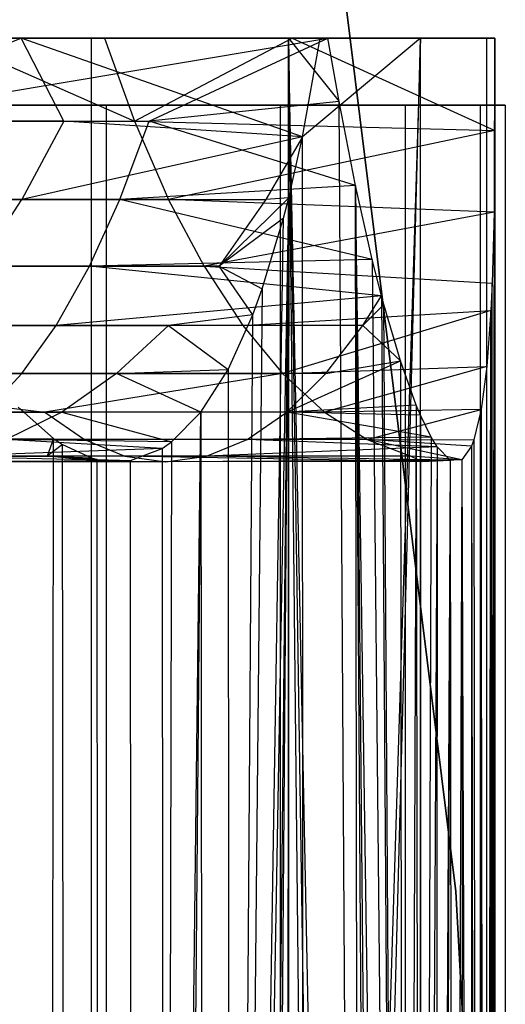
# Model space of a CAD drawing. Extents: x 0.1 to 12.1, y -6 to 6.
# Tile 179 of 181: x 11.836 to 12.065, y 0.476 to 0.94. Entities that reach past the tile are written whole.
import ezdxf

# ---------------------------------------------------------------- set-up
doc = ezdxf.new("R2010")
doc.units = 0
doc.header["$LTSCALE"] = 2.54
doc.layers.get('0').update_dxf_attribs({"linetype": 'CONTINUOUS'})

# ---------------------------------------------------------------- blocks, each defined once
blk = doc.blocks.new('DROPS_COLOR_C_STL')
at = {"color": 0}
for p, q in [((11.98937, 0.94906, 12.10455), (12.04156, 0.52879, 12.10455)), ((12.04156, 0.52879, 11.30455), (11.98937, 0.94906, 11.30455)), ((11.98937, 0.94906, 12.10455), (12.04156, 0.52879, 12.10455)), ((12.04156, 0.52879, 11.30455), (11.98937, 0.94906, 11.30455)), ((11.83617, 0.93168, 19.58951), (11.6926, 0.93168, 19.65723)), ((11.83617, 0.93168, 19.58951), (11.6926, 0.93168, 19.65723)), ((11.73787, 0.89239, 19.59415), (11.83617, 0.93168, 19.58951)), ((11.73787, 0.89239, 19.59415), (11.83617, 0.93168, 19.58951)), ((11.86939, 0.93168, 22.00873), (11.74597, 0.93168, 22.424)), ((11.86939, 0.93168, 22.00873), (11.74597, 0.93168, 22.424)), ((11.7472, 0.89239, 21.51422), (11.98115, 0.93168, 21.47801)), ((11.7472, 0.89239, 21.51422), (11.98115, 0.93168, 21.47801)), ((11.98115, 0.93168, 21.47801), (11.79921, 0.93168, 21.53845)), ((11.98115, 0.93168, 21.47801), (11.79921, 0.93168, 21.53845)), ((11.80056, 0.93168, 20.59188), (11.87551, 0.93168, 20.56273)), ((11.80056, 0.93168, 20.59188), (11.87551, 0.93168, 20.56273)), ((11.80056, 0.93168, 20.59188), (11.88976, 0.89239, 20.59852)), ((11.80056, 0.93168, 20.59188), (11.88976, 0.89239, 20.59852)), ((11.9774, 0.93168, 19.51577), (11.83617, 0.93168, 19.58951)), ((11.9774, 0.93168, 19.51577), (11.83617, 0.93168, 19.58951)), ((11.96906, 0.88508, 19.46724), (11.83617, 0.93168, 19.58951)), ((11.85639, 0.89239, 19.53621), (11.83617, 0.93168, 19.58951)), ((11.96906, 0.88508, 19.46724), (11.83617, 0.93168, 19.58951)), ((11.85639, 0.89239, 19.53621), (11.83617, 0.93168, 19.58951)), ((11.86939, -0.86832, 22.00873), (11.86939, 0.93168, 22.00873)), ((11.96252, 0.93168, 21.58563), (11.86939, 0.93168, 22.00873)), ((11.86939, -0.86832, 22.00873), (11.86939, 0.93168, 22.00873)), ((11.96252, 0.93168, 21.58563), (11.86939, 0.93168, 22.00873)), ((11.87551, 0.93168, 20.56273), (11.96426, 0.93168, 20.52635)), ((11.87551, 0.93168, 20.56273), (11.96426, 0.93168, 20.52635)), ((11.87551, 0.93168, 20.56273), (11.88976, 0.89239, 20.59852)), ((11.87551, 0.93168, 20.56273), (11.88976, 0.89239, 20.59852)), ((11.88976, 0.89239, 20.59852), (11.96426, 0.93168, 20.52635)), ((11.88976, 0.89239, 20.59852), (11.96426, 0.93168, 20.52635)), ((11.89676, 0.89239, 21.46626), (11.98115, 0.93168, 21.47801)), ((11.89676, 0.89239, 21.46626), (11.98115, 0.93168, 21.47801)), ((11.96252, 0.93168, 21.58563), (11.98892, -0.82461, 21.42932)), ((11.99691, -0.78587, 21.37636), (11.96252, 0.93168, 21.58563)), ((11.98115, 0.93168, 21.47801), (11.96252, 0.93168, 21.58563)), ((11.96252, 0.93168, 21.58563), (11.98635, 0.90169, 21.44569)), ((11.96252, 0.93168, 21.58563), (11.98635, 0.90169, 21.44569)), ((11.99691, -0.78587, 21.37636), (11.96252, 0.93168, 21.58563)), ((11.96252, -0.86832, 21.58563), (11.96252, 0.93168, 21.58563)), ((11.96252, -0.86832, 21.58563), (11.96252, 0.93168, 21.58563)), ((11.98115, -0.86832, 21.47801), (11.96252, 0.93168, 21.58563)), ((11.98115, -0.86832, 21.47801), (11.96252, 0.93168, 21.58563)), ((11.96252, 0.93168, 21.58563), (11.98892, -0.82461, 21.42932)), ((11.98115, 0.93168, 21.47801), (11.96252, 0.93168, 21.58563)), ((11.96426, 0.93168, 20.52635), (12.06, 0.93168, 20.48479)), ((11.96426, 0.93168, 20.52635), (12.06, 0.93168, 20.48479)), ((11.96426, 0.93168, 20.52635), (12.06, 0.88813, 20.53202)), ((11.96426, 0.93168, 20.52635), (12.06, 0.88813, 20.53202)), ((12.02488, 0.93168, 19.85948), (11.96906, 0.88508, 19.46724)), ((11.96906, 0.88508, 19.46724), (11.9774, 0.93168, 19.51577)), ((12.02488, 0.93168, 19.85948), (11.96906, 0.88508, 19.46724)), ((11.96906, 0.88508, 19.46724), (11.9774, 0.93168, 19.51577)), ((12.02488, 0.93168, 19.85948), (11.96959, -0.82431, 19.47024)), ((12.02488, 0.93168, 19.85948), (11.96959, -0.82431, 19.47024)), ((12.02488, 0.93168, 19.85948), (11.9774, 0.93168, 19.51577)), ((12.02488, 0.93168, 19.85948), (11.9774, 0.93168, 19.51577)), ((11.9774, -0.86832, 19.51577), (12.02488, 0.93168, 19.85948)), ((11.9774, -0.86832, 19.51577), (12.02488, 0.93168, 19.85948)), ((11.98635, 0.90169, 21.44569), (11.98115, 0.93168, 21.47801)), ((11.98635, 0.90169, 21.44569), (11.98115, 0.93168, 21.47801)), ((12.05614, 0.93168, 20.29158), (12.02488, 0.93168, 19.85948)), ((12.02488, -0.86832, 19.85948), (12.02488, 0.93168, 19.85948)), ((12.05614, 0.93168, 20.29158), (12.02488, 0.93168, 19.85948)), ((12.02488, -0.86832, 19.85948), (12.02488, 0.93168, 19.85948)), ((12.06, 0.93168, 20.48479), (12.05614, 0.93168, 20.29158)), ((12.05614, -0.86832, 20.29158), (12.06, 0.93168, 20.48479)), ((12.05614, -0.86832, 20.29158), (12.06, 0.93168, 20.48479)), ((12.05614, -0.86832, 20.29158), (12.05614, 0.93168, 20.29158)), ((12.06, 0.93168, 20.48479), (12.05614, 0.93168, 20.29158)), ((12.05614, -0.86832, 20.29158), (12.05614, 0.93168, 20.29158)), ((12.06, 0.93168, 20.48479), (12.06, 0.88813, 20.53202)), ((12.06, 0.93168, 20.48479), (12.06, 0.88813, 20.53202)), ((11.01212, 0.9, 32.52113), (12.06491, 0.9, 32.52113)), ((11.01212, 0.9, 32.52113), (12.06491, 0.9, 32.52113)), ((11.87641, 0.9, 31.02899), (11.77124, 0.9, 30.66703)), ((11.87641, 0.9, 31.02899), (11.77124, 0.9, 30.66703)), ((11.95863, 0.9, 31.39684), (11.87641, 0.9, 31.02899)), ((11.87641, 0.9, 31.02899), (11.87641, -0.9, 31.02899)), ((11.95863, 0.9, 31.39684), (11.87641, 0.9, 31.02899)), ((11.87641, 0.9, 31.02899), (11.87641, -0.9, 31.02899)), ((11.98635, 0.90169, 21.44569), (11.89676, 0.89239, 21.46626)), ((11.98635, 0.90169, 21.44569), (11.89676, 0.89239, 21.46626)), ((12.01759, 0.9, 31.76913), (11.95863, 0.9, 31.39684)), ((11.95863, 0.9, 31.39684), (11.95863, -0.9, 31.39684)), ((12.01759, 0.9, 31.76913), (11.95863, 0.9, 31.39684)), ((11.95863, 0.9, 31.39684), (11.95863, -0.9, 31.39684)), ((11.99691, -0.78587, 21.37636), (11.98635, 0.90169, 21.44569)), ((11.99691, -0.78587, 21.37636), (11.98635, 0.90169, 21.44569)), ((11.99412, 0.86211, 21.39521), (11.98635, 0.90169, 21.44569)), ((11.99412, 0.86211, 21.39521), (11.98635, 0.90169, 21.44569)), ((12.05307, 0.9, 32.14438), (12.01759, 0.9, 31.76913)), ((12.01759, 0.9, 31.76913), (12.01759, -0.9, 31.76913)), ((12.05307, 0.9, 32.14438), (12.01759, 0.9, 31.76913)), ((12.01759, 0.9, 31.76913), (12.01759, -0.9, 31.76913)), ((12.06491, 0.9, 32.52113), (12.05307, 0.9, 32.14438)), ((12.05307, 0.9, 32.14438), (12.05307, -0.9, 32.14438)), ((12.06491, 0.9, 32.52113), (12.05307, 0.9, 32.14438)), ((12.05307, 0.9, 32.14438), (12.05307, -0.9, 32.14438)), ((12.06491, 0.9, 32.52113), (12.06491, -0.9, 32.52113)), ((12.06491, 0.9, 32.52113), (12.06491, -0.9, 32.52113)), ((11.63669, 0.89239, 20.69137), (11.88976, 0.89239, 20.59852)), ((11.63669, 0.89239, 20.69137), (11.88976, 0.89239, 20.59852)), ((11.85639, 0.89239, 19.53621), (11.73787, 0.89239, 19.59415)), ((11.85639, 0.89239, 19.53621), (11.73787, 0.89239, 19.59415)), ((11.7472, 0.89239, 21.51422), (11.89676, 0.89239, 21.46626)), ((11.7472, 0.89239, 21.51422), (11.89676, 0.89239, 21.46626)), ((11.85639, 0.89239, 19.53621), (11.83658, 0.85555, 19.49738)), ((11.85639, 0.89239, 19.53621), (11.83658, 0.85555, 19.49738)), ((11.96906, 0.88508, 19.46724), (11.85639, 0.89239, 19.53621)), ((11.96906, 0.88508, 19.46724), (11.85639, 0.89239, 19.53621)), ((11.88289, 0.85555, 21.42493), (11.89676, 0.89239, 21.46626)), ((11.88289, 0.85555, 21.42493), (11.89676, 0.89239, 21.46626)), ((11.88976, 0.89239, 20.59852), (12.06, 0.88813, 20.53202)), ((11.88976, 0.89239, 20.59852), (12.06, 0.88813, 20.53202)), ((11.88976, 0.89239, 20.59852), (11.90588, 0.85555, 20.63902)), ((11.88976, 0.89239, 20.59852), (11.90588, 0.85555, 20.63902)), ((11.99412, 0.86211, 21.39521), (11.89676, 0.89239, 21.46626)), ((11.99412, 0.86211, 21.39521), (11.89676, 0.89239, 21.46626)), ((12.06, 0.88813, 20.53202), (11.90588, 0.85555, 20.63902)), ((12.06, 0.88813, 20.53202), (11.90588, 0.85555, 20.63902)), ((12.06, 0.88813, 20.53202), (12.05614, -0.86832, 20.29158)), ((12.06, 0.88813, 20.53202), (12.05614, -0.86832, 20.29158)), ((12.06, 0.88813, 20.53202), (12.05958, 0.84956, 20.58343)), ((12.06, 0.88813, 20.53202), (12.05958, 0.84956, 20.58343)), ((12.06, 0.88813, 20.53202), (12.05995, -0.81678, 20.54182)), ((12.06, 0.88813, 20.53202), (12.05995, -0.81678, 20.54182)), ((12.06, 0.88813, 20.53202), (12.06003, -0.85855, 20.49456)), ((12.06, 0.88813, 20.53202), (12.06003, -0.85855, 20.49456)), ((11.96906, 0.88508, 19.46724), (11.83658, 0.85555, 19.49738)), ((11.96906, 0.88508, 19.46724), (11.83658, 0.85555, 19.49738)), ((11.96906, 0.88508, 19.46724), (11.95177, 0.85555, 19.43615)), ((11.96906, 0.88508, 19.46724), (11.95177, 0.85555, 19.43615)), ((11.96258, 0.85621, 19.43112), (11.96906, 0.88508, 19.46724)), ((11.96258, 0.85621, 19.43112), (11.96906, 0.88508, 19.46724)), ((11.96959, -0.82431, 19.47024), (11.96906, 0.88508, 19.46724)), ((11.96959, -0.82431, 19.47024), (11.96906, 0.88508, 19.46724)), ((11.99412, 0.86211, 21.39521), (11.88289, 0.85555, 21.42493)), ((11.99412, 0.86211, 21.39521), (11.88289, 0.85555, 21.42493)), ((12.01702, -0.71091, 21.22547), (11.99412, 0.86211, 21.39521)), ((11.99412, 0.86211, 21.39521), (12.00907, -0.73687, 21.28868)), ((12.00203, 0.82722, 21.3406), (11.99412, 0.86211, 21.39521)), ((12.01702, -0.71091, 21.22547), (11.99412, 0.86211, 21.39521)), ((11.99691, -0.78587, 21.37636), (11.99412, 0.86211, 21.39521)), ((11.99691, -0.78587, 21.37636), (11.99412, 0.86211, 21.39521)), ((12.00496, -0.75215, 21.31937), (11.99412, 0.86211, 21.39521)), ((12.00496, -0.75215, 21.31937), (11.99412, 0.86211, 21.39521)), ((11.99412, 0.86211, 21.39521), (12.00907, -0.73687, 21.28868)), ((12.00203, 0.82722, 21.3406), (11.99412, 0.86211, 21.39521)), ((11.90588, 0.85555, 20.63902), (11.65056, 0.85555, 20.7327)), ((11.90588, 0.85555, 20.63902), (11.65056, 0.85555, 20.7327)), ((11.71938, 0.85555, 19.55468), (11.83658, 0.85555, 19.49738)), ((11.71938, 0.85555, 19.55468), (11.83658, 0.85555, 19.49738)), ((11.73447, 0.85555, 21.47253), (11.88289, 0.85555, 21.42493)), ((11.73447, 0.85555, 21.47253), (11.88289, 0.85555, 21.42493)), ((11.81596, 0.82396, 19.45695), (11.83658, 0.85555, 19.49738)), ((11.81596, 0.82396, 19.45695), (11.83658, 0.85555, 19.49738)), ((11.83658, 0.85555, 19.49738), (11.95177, 0.85555, 19.43615)), ((11.83658, 0.85555, 19.49738), (11.95177, 0.85555, 19.43615)), ((11.86845, 0.82396, 21.38191), (11.88289, 0.85555, 21.42493)), ((11.86845, 0.82396, 21.38191), (11.88289, 0.85555, 21.42493)), ((12.00203, 0.82722, 21.3406), (11.88289, 0.85555, 21.42493)), ((12.00203, 0.82722, 21.3406), (11.88289, 0.85555, 21.42493)), ((11.92267, 0.82396, 20.68118), (11.90588, 0.85555, 20.63902)), ((11.92267, 0.82396, 20.68118), (11.90588, 0.85555, 20.63902)), ((12.05958, 0.84956, 20.58343), (11.90588, 0.85555, 20.63902)), ((12.05958, 0.84956, 20.58343), (11.90588, 0.85555, 20.63902)), ((11.96258, 0.85621, 19.43112), (11.92979, 0.82396, 19.39644)), ((11.96258, 0.85621, 19.43112), (11.92979, 0.82396, 19.39644)), ((11.95177, 0.85555, 19.43615), (11.92979, 0.82396, 19.39644)), ((11.95177, 0.85555, 19.43615), (11.92979, 0.82396, 19.39644)), ((11.93487, -0.71357, 19.28898), (11.96258, 0.85621, 19.43112)), ((11.93487, -0.71357, 19.28898), (11.96258, 0.85621, 19.43112)), ((11.94662, -0.74023, 19.34702), (11.96258, 0.85621, 19.43112)), ((11.94662, -0.74023, 19.34702), (11.96258, 0.85621, 19.43112)), ((11.95064, -0.75145, 19.3676), (11.96258, 0.85621, 19.43112)), ((11.95064, -0.75145, 19.3676), (11.96258, 0.85621, 19.43112)), ((11.96258, 0.85621, 19.43112), (11.95177, 0.85555, 19.43615)), ((11.96258, 0.85621, 19.43112), (11.95177, 0.85555, 19.43615)), ((11.96017, 0.84673, 19.41798), (11.96258, 0.85621, 19.43112)), ((11.96017, 0.84673, 19.41798), (11.96258, 0.85621, 19.43112)), ((11.96258, 0.85621, 19.43112), (11.96068, -0.78534, 19.42077)), ((11.96258, 0.85621, 19.43112), (11.96068, -0.78534, 19.42077)), ((11.96257, -0.79281, 19.43107), (11.96258, 0.85621, 19.43112)), ((11.96257, -0.79281, 19.43107), (11.96258, 0.85621, 19.43112)), ((12.05958, 0.84956, 20.58343), (11.92267, 0.82396, 20.68118)), ((12.05958, 0.84956, 20.58343), (11.92267, 0.82396, 20.68118)), ((11.96017, 0.84673, 19.41798), (11.92979, 0.82396, 19.39644)), ((11.96017, 0.84673, 19.41798), (11.92979, 0.82396, 19.39644)), ((11.93487, -0.71357, 19.28898), (11.96017, 0.84673, 19.41798)), ((11.93487, -0.71357, 19.28898), (11.96017, 0.84673, 19.41798)), ((11.9501, 0.81324, 19.36481), (11.96017, 0.84673, 19.41798)), ((11.9501, 0.81324, 19.36481), (11.96017, 0.84673, 19.41798)), ((12.05958, 0.84956, 20.58343), (12.05863, 0.816, 20.63885)), ((12.05958, 0.84956, 20.58343), (12.05863, 0.816, 20.63885)), ((12.05958, 0.84956, 20.58343), (12.05944, -0.77964, 20.59335)), ((12.05958, 0.84956, 20.58343), (12.05944, -0.77964, 20.59335)), ((12.05958, 0.84956, 20.58343), (12.05995, -0.81678, 20.54182)), ((12.05958, 0.84956, 20.58343), (12.05995, -0.81678, 20.54182)), ((11.665, 0.82396, 20.77572), (11.92267, 0.82396, 20.68118)), ((11.665, 0.82396, 20.77572), (11.92267, 0.82396, 20.68118)), ((11.72122, 0.82396, 21.42912), (11.86845, 0.82396, 21.38191)), ((11.72122, 0.82396, 21.42912), (11.86845, 0.82396, 21.38191)), ((11.92979, 0.82396, 19.39644), (11.81596, 0.82396, 19.45695)), ((11.92979, 0.82396, 19.39644), (11.81596, 0.82396, 19.45695)), ((11.85272, 0.796, 21.33503), (11.86845, 0.82396, 21.38191)), ((11.85272, 0.796, 21.33503), (11.86845, 0.82396, 21.38191)), ((12.00203, 0.82722, 21.3406), (11.86845, 0.82396, 21.38191)), ((12.00203, 0.82722, 21.3406), (11.86845, 0.82396, 21.38191)), ((12.00642, 0.80993, 21.30858), (11.86845, 0.82396, 21.38191)), ((12.00642, 0.80993, 21.30858), (11.86845, 0.82396, 21.38191)), ((11.92267, 0.82396, 20.68118), (12.05863, 0.816, 20.63885)), ((11.92267, 0.82396, 20.68118), (12.05863, 0.816, 20.63885)), ((11.92267, 0.82396, 20.68118), (11.94096, 0.796, 20.72712)), ((11.92267, 0.82396, 20.68118), (11.94096, 0.796, 20.72712)), ((11.92979, 0.82396, 19.39644), (11.9501, 0.81324, 19.36481)), ((11.94564, 0.80103, 19.34206), (11.92979, 0.82396, 19.39644)), ((11.94564, 0.80103, 19.34206), (11.92979, 0.82396, 19.39644)), ((11.92979, 0.82396, 19.39644), (11.9501, 0.81324, 19.36481)), ((12.00642, 0.80993, 21.30858), (12.00203, 0.82722, 21.3406)), ((12.00203, 0.82722, 21.3406), (12.01702, -0.71091, 21.22547)), ((12.00203, 0.82722, 21.3406), (12.01702, -0.71091, 21.22547)), ((12.00642, 0.80993, 21.30858), (12.00203, 0.82722, 21.3406)), ((12.05863, 0.816, 20.63885), (12.05803, 0.80309, 20.66394)), ((12.05863, 0.816, 20.63885), (12.05803, 0.80309, 20.66394)), ((12.05865, -0.75332, 20.63758), (12.05863, 0.816, 20.63885)), ((12.05865, -0.75332, 20.63758), (12.05863, 0.816, 20.63885)), ((12.00642, 0.80993, 21.30858), (11.85272, 0.796, 21.33503)), ((12.00642, 0.80993, 21.30858), (11.85272, 0.796, 21.33503)), ((11.9501, 0.81324, 19.36481), (11.93487, -0.71357, 19.28898)), ((11.9501, 0.81324, 19.36481), (11.93487, -0.71357, 19.28898)), ((11.94564, 0.80103, 19.34206), (11.9501, 0.81324, 19.36481)), ((11.94564, 0.80103, 19.34206), (11.9501, 0.81324, 19.36481)), ((11.99754, 0.796, 21.28415), (12.00642, 0.80993, 21.30858)), ((12.00752, 0.80584, 21.30039), (12.00642, 0.80993, 21.30858)), ((12.00642, 0.80993, 21.30858), (12.01702, -0.71091, 21.22547)), ((12.00642, 0.80993, 21.30858), (12.01702, -0.71091, 21.22547)), ((11.99754, 0.796, 21.28415), (12.00752, 0.80584, 21.30039)), ((12.01702, -0.71091, 21.22547), (12.00752, 0.80584, 21.30039)), ((12.01537, 0.77927, 21.23907), (12.00752, 0.80584, 21.30039)), ((12.01702, -0.71091, 21.22547), (12.00752, 0.80584, 21.30039)), ((12.01537, 0.77927, 21.23907), (12.00752, 0.80584, 21.30039)), ((11.94564, 0.80103, 19.34206), (11.90585, 0.796, 19.35317)), ((11.94564, 0.80103, 19.34206), (11.90585, 0.796, 19.35317)), ((11.93393, 0.77515, 19.28448), (11.94564, 0.80103, 19.34206)), ((11.93393, 0.77515, 19.28448), (11.94564, 0.80103, 19.34206)), ((11.93487, -0.71357, 19.28898), (11.94564, 0.80103, 19.34206)), ((11.93487, -0.71357, 19.28898), (11.94564, 0.80103, 19.34206)), ((11.94096, 0.796, 20.72712), (12.05803, 0.80309, 20.66394)), ((11.94096, 0.796, 20.72712), (12.05803, 0.80309, 20.66394)), ((12.05803, 0.80309, 20.66394), (11.95972, 0.7733, 20.77423)), ((12.05803, 0.80309, 20.66394), (11.95972, 0.7733, 20.77423)), ((12.05803, 0.80309, 20.66394), (12.05611, 0.77668, 20.72552)), ((12.05803, 0.80309, 20.66394), (12.05611, 0.77668, 20.72552)), ((12.05615, -0.71369, 20.72454), (12.05803, 0.80309, 20.66394)), ((12.05615, -0.71369, 20.72454), (12.05803, 0.80309, 20.66394)), ((12.05711, -0.72506, 20.69608), (12.05803, 0.80309, 20.66394)), ((12.05711, -0.72506, 20.69608), (12.05803, 0.80309, 20.66394)), ((12.05803, 0.80309, 20.66394), (12.05865, -0.75332, 20.63758)), ((12.05803, 0.80309, 20.66394), (12.05865, -0.75332, 20.63758)), ((11.94096, 0.796, 20.72712), (11.68073, 0.796, 20.8226)), ((11.94096, 0.796, 20.72712), (11.68073, 0.796, 20.8226)), ((11.70678, 0.796, 21.38183), (11.85272, 0.796, 21.33503)), ((11.70678, 0.796, 21.38183), (11.85272, 0.796, 21.33503)), ((11.79349, 0.796, 19.4129), (11.90585, 0.796, 19.35317)), ((11.79349, 0.796, 19.4129), (11.90585, 0.796, 19.35317)), ((11.83658, 0.7733, 21.28696), (11.85272, 0.796, 21.33503)), ((11.83658, 0.7733, 21.28696), (11.85272, 0.796, 21.33503)), ((11.99754, 0.796, 21.28415), (11.85272, 0.796, 21.33503)), ((11.99754, 0.796, 21.28415), (11.85272, 0.796, 21.33503)), ((11.8813, 0.7733, 19.3088), (11.90585, 0.796, 19.35317)), ((11.8813, 0.7733, 19.3088), (11.90585, 0.796, 19.35317)), ((11.90585, 0.796, 19.35317), (11.93393, 0.77515, 19.28448)), ((11.90585, 0.796, 19.35317), (11.93393, 0.77515, 19.28448)), ((11.94096, 0.796, 20.72712), (11.95972, 0.7733, 20.77423)), ((11.94096, 0.796, 20.72712), (11.95972, 0.7733, 20.77423)), ((11.98009, 0.7733, 21.23654), (11.99754, 0.796, 21.28415)), ((11.98009, 0.7733, 21.23654), (11.99754, 0.796, 21.28415)), ((11.99754, 0.796, 21.28415), (12.01537, 0.77927, 21.23907)), ((11.99754, 0.796, 21.28415), (12.01537, 0.77927, 21.23907)), ((11.95972, 0.7733, 20.77423), (12.05611, 0.77668, 20.72552)), ((11.95972, 0.7733, 20.77423), (12.05611, 0.77668, 20.72552)), ((11.96166, 0.75511, 21.18627), (12.01537, 0.77927, 21.23907)), ((11.96166, 0.75511, 21.18627), (12.01537, 0.77927, 21.23907)), ((12.05611, 0.77668, 20.72552), (11.97952, 0.75511, 20.82397)), ((12.05611, 0.77668, 20.72552), (11.97952, 0.75511, 20.82397)), ((11.98009, 0.7733, 21.23654), (12.01537, 0.77927, 21.23907)), ((11.98009, 0.7733, 21.23654), (12.01537, 0.77927, 21.23907)), ((12.02286, 0.75838, 21.17515), (12.01537, 0.77927, 21.23907)), ((12.01537, 0.77927, 21.23907), (12.01702, -0.71091, 21.22547)), ((12.01537, 0.77927, 21.23907), (12.01702, -0.71091, 21.22547)), ((12.02286, 0.75838, 21.17515), (12.01537, 0.77927, 21.23907)), ((12.05611, 0.77668, 20.72552), (12.05346, 0.75631, 20.78938)), ((12.05611, 0.77668, 20.72552), (12.05346, 0.75631, 20.78938)), ((12.05615, -0.71369, 20.72454), (12.05611, 0.77668, 20.72552)), ((12.05615, -0.71369, 20.72454), (12.05611, 0.77668, 20.72552)), ((11.69198, 0.7733, 21.33333), (11.83658, 0.7733, 21.28696)), ((11.69198, 0.7733, 21.33333), (11.83658, 0.7733, 21.28696)), ((11.69686, 0.7733, 20.87067), (11.95972, 0.7733, 20.77423)), ((11.69686, 0.7733, 20.87067), (11.95972, 0.7733, 20.77423)), ((11.69686, 0.7733, 20.87067), (11.84738, 0.75511, 20.87453)), ((11.69686, 0.7733, 20.87067), (11.84738, 0.75511, 20.87453)), ((11.8813, 0.7733, 19.3088), (11.77045, 0.7733, 19.36773)), ((11.8813, 0.7733, 19.3088), (11.77045, 0.7733, 19.36773)), ((11.81955, 0.75511, 21.2362), (11.83658, 0.7733, 21.28696)), ((11.81955, 0.75511, 21.2362), (11.83658, 0.7733, 21.28696)), ((11.98009, 0.7733, 21.23654), (11.83658, 0.7733, 21.28696)), ((11.98009, 0.7733, 21.23654), (11.83658, 0.7733, 21.28696)), ((11.95972, 0.7733, 20.77423), (11.84738, 0.75511, 20.87453)), ((11.95972, 0.7733, 20.77423), (11.84738, 0.75511, 20.87453)), ((11.8813, 0.7733, 19.3088), (11.85538, 0.75511, 19.26196)), ((11.8813, 0.7733, 19.3088), (11.85538, 0.75511, 19.26196)), ((11.8813, 0.7733, 19.3088), (11.93393, 0.77515, 19.28448)), ((11.8813, 0.7733, 19.3088), (11.93393, 0.77515, 19.28448)), ((11.92116, 0.75512, 19.2247), (11.8813, 0.7733, 19.3088)), ((11.92116, 0.75512, 19.2247), (11.8813, 0.7733, 19.3088)), ((11.92116, 0.75512, 19.2247), (11.93393, 0.77515, 19.28448)), ((11.92116, 0.75512, 19.2247), (11.93393, 0.77515, 19.28448)), ((11.93393, 0.77515, 19.28448), (11.93487, -0.71357, 19.28898)), ((11.93393, 0.77515, 19.28448), (11.93487, -0.71357, 19.28898)), ((11.95972, 0.7733, 20.77423), (11.97952, 0.75511, 20.82397)), ((11.95972, 0.7733, 20.77423), (11.97952, 0.75511, 20.82397)), ((11.96166, 0.75511, 21.18627), (11.98009, 0.7733, 21.23654)), ((11.96166, 0.75511, 21.18627), (11.98009, 0.7733, 21.23654)), ((12.02286, 0.75838, 21.17515), (11.96166, 0.75511, 21.18627)), ((12.02286, 0.75838, 21.17515), (11.96166, 0.75511, 21.18627)), ((12.02286, 0.75838, 21.17515), (12.01702, -0.71091, 21.22547)), ((12.02286, 0.75838, 21.17515), (12.01702, -0.71091, 21.22547)), ((12.02486, 0.75363, 21.15705), (12.02286, 0.75838, 21.17515)), ((12.02286, 0.75838, 21.17515), (12.02452, -0.69106, 21.16019)), ((12.02286, 0.75838, 21.17515), (12.02452, -0.69106, 21.16019)), ((12.02486, 0.75363, 21.15705), (12.02286, 0.75838, 21.17515)), ((11.84738, 0.75511, 20.87453), (11.7139, 0.75511, 20.92142)), ((11.84738, 0.75511, 20.87453), (11.7139, 0.75511, 20.92142)), ((11.74612, 0.75511, 19.32004), (11.85538, 0.75511, 19.26196)), ((11.74612, 0.75511, 19.32004), (11.85538, 0.75511, 19.26196)), ((11.96166, 0.75511, 21.18627), (11.81955, 0.75511, 21.2362)), ((11.96166, 0.75511, 21.18627), (11.81955, 0.75511, 21.2362)), ((11.85538, 0.75511, 19.26196), (11.82909, 0.74218, 19.21446)), ((11.85538, 0.75511, 19.26196), (11.82909, 0.74218, 19.21446)), ((11.83488, 0.75746, 18.8799), (11.85145, 0.74266, 18.93985)), ((11.83488, 0.75746, 18.8799), (11.85145, 0.74266, 18.93985)), ((11.97952, 0.75511, 20.82397), (11.84738, 0.75511, 20.87453)), ((11.84738, 0.75511, 20.87453), (11.86607, 0.74218, 20.92549)), ((11.84738, 0.75511, 20.87453), (11.86607, 0.74218, 20.92549)), ((11.97952, 0.75511, 20.82397), (11.84738, 0.75511, 20.87453)), ((11.92116, 0.75512, 19.2247), (11.85538, 0.75511, 19.26196)), ((11.92116, 0.75512, 19.2247), (11.85538, 0.75511, 19.26196)), ((11.85538, 0.75511, 19.26196), (11.90728, 0.74106, 19.16287)), ((11.85538, 0.75511, 19.26196), (11.90728, 0.74106, 19.16287)), ((11.9038, -0.67525, 19.14784), (11.92116, 0.75512, 19.2247)), ((11.9038, -0.67525, 19.14784), (11.92116, 0.75512, 19.2247)), ((11.90728, 0.74106, 19.16287), (11.92116, 0.75512, 19.2247)), ((11.90728, 0.74106, 19.16287), (11.92116, 0.75512, 19.2247)), ((11.92116, 0.75512, 19.2247), (11.90838, -0.67855, 19.16765)), ((11.92116, 0.75512, 19.2247), (11.90838, -0.67855, 19.16765)), ((11.92116, 0.75512, 19.2247), (11.92212, -0.69301, 19.22911)), ((11.92116, 0.75512, 19.2247), (11.92212, -0.69301, 19.22911)), ((11.94298, 0.74218, 21.1353), (11.96166, 0.75511, 21.18627)), ((11.94298, 0.74218, 21.1353), (11.96166, 0.75511, 21.18627)), ((12.02486, 0.75363, 21.15705), (11.96166, 0.75511, 21.18627)), ((12.02486, 0.75363, 21.15705), (11.96166, 0.75511, 21.18627)), ((12.02991, 0.74331, 21.10879), (11.96166, 0.75511, 21.18627)), ((12.02991, 0.74331, 21.10879), (11.96166, 0.75511, 21.18627)), ((12.05346, 0.75631, 20.78938), (11.97952, 0.75511, 20.82397)), ((12.05346, 0.75631, 20.78938), (11.97952, 0.75511, 20.82397)), ((11.97952, 0.75511, 20.82397), (11.99961, 0.74218, 20.8744)), ((11.97952, 0.75511, 20.82397), (11.99961, 0.74218, 20.8744)), ((11.99961, 0.74218, 20.8744), (12.05346, 0.75631, 20.78938)), ((11.99961, 0.74218, 20.8744), (12.05346, 0.75631, 20.78938)), ((12.02486, 0.75363, 21.15705), (12.02452, -0.69106, 21.16019)), ((12.02486, 0.75363, 21.15705), (12.02452, -0.69106, 21.16019)), ((12.02991, 0.74331, 21.10879), (12.02486, 0.75363, 21.15705)), ((12.02486, 0.75363, 21.15705), (12.02487, -0.69024, 21.15694)), ((12.02486, 0.75363, 21.15705), (12.02487, -0.69024, 21.15694)), ((12.02991, 0.74331, 21.10879), (12.02486, 0.75363, 21.15705)), ((12.05346, 0.75631, 20.78938), (12.05, 0.74195, 20.8553)), ((12.05346, 0.75631, 20.78938), (12.05, 0.74195, 20.8553)), ((12.05346, 0.75631, 20.78938), (12.05187, -0.68517, 20.82139)), ((12.05346, 0.75631, 20.78938), (12.05187, -0.68517, 20.82139)), ((12.05487, -0.70232, 20.7574), (12.05346, 0.75631, 20.78938)), ((12.05487, -0.70232, 20.7574), (12.05346, 0.75631, 20.78938)), ((12.05615, -0.71369, 20.72454), (12.05346, 0.75631, 20.78938)), ((12.05615, -0.71369, 20.72454), (12.05346, 0.75631, 20.78938)), ((11.7209, 0.74218, 19.01893), (11.85145, 0.74266, 18.93985)), ((11.7209, 0.74218, 19.01893), (11.85145, 0.74266, 18.93985)), ((11.86607, 0.74218, 20.92549), (11.73117, 0.74218, 20.97289)), ((11.86607, 0.74218, 20.92549), (11.73117, 0.74218, 20.97289)), ((11.94298, 0.74218, 21.1353), (11.80227, 0.74218, 21.18474)), ((11.94298, 0.74218, 21.1353), (11.80227, 0.74218, 21.18474)), ((11.90728, 0.74106, 19.16287), (11.82909, 0.74218, 19.21446)), ((11.90728, 0.74106, 19.16287), (11.82909, 0.74218, 19.21446)), ((11.9028, 0.73798, 19.14354), (11.82909, 0.74218, 19.21446)), ((11.9028, 0.73798, 19.14354), (11.82909, 0.74218, 19.21446)), ((11.85145, 0.74266, 18.93985), (11.84858, 0.7343, 19.00974)), ((11.85145, 0.74266, 18.93985), (11.84858, 0.7343, 19.00974)), ((11.85579, 0.73978, 18.95598), (11.84858, 0.7343, 19.00974)), ((11.85579, 0.73978, 18.95598), (11.84858, 0.7343, 19.00974)), ((11.85028, -0.68015, 18.93555), (11.85145, 0.74266, 18.93985)), ((11.85028, -0.68015, 18.93555), (11.85145, 0.74266, 18.93985)), ((11.85145, 0.74266, 18.93985), (11.85579, 0.73978, 18.95598)), ((11.85145, 0.74266, 18.93985), (11.85579, 0.73978, 18.95598)), ((11.85711, -0.67563, 18.96091), (11.85579, 0.73978, 18.95598)), ((11.85579, 0.73978, 18.95598), (11.86937, 0.73353, 19.00761)), ((11.85711, -0.67563, 18.96091), (11.85579, 0.73978, 18.95598)), ((11.85579, 0.73978, 18.95598), (11.86937, 0.73353, 19.00761)), ((11.99961, 0.74218, 20.8744), (11.86607, 0.74218, 20.92549)), ((11.86607, 0.74218, 20.92549), (11.88525, 0.7343, 20.97783)), ((11.99961, 0.74218, 20.8744), (11.86607, 0.74218, 20.92549)), ((11.86607, 0.74218, 20.92549), (11.88525, 0.7343, 20.97783)), ((11.9028, 0.73798, 19.14354), (11.90728, 0.74106, 19.16287)), ((11.9028, 0.73798, 19.14354), (11.90728, 0.74106, 19.16287)), ((11.90728, 0.74106, 19.16287), (11.9038, -0.67525, 19.14784)), ((11.90728, 0.74106, 19.16287), (11.9038, -0.67525, 19.14784)), ((11.92379, 0.7343, 21.08297), (11.94298, 0.74218, 21.1353)), ((11.92379, 0.7343, 21.08297), (11.94298, 0.74218, 21.1353)), ((12.02991, 0.74331, 21.10879), (11.94298, 0.74218, 21.1353)), ((12.02991, 0.74331, 21.10879), (11.94298, 0.74218, 21.1353)), ((12.03278, 0.73868, 21.07962), (11.94298, 0.74218, 21.1353)), ((12.03278, 0.73868, 21.07962), (11.94298, 0.74218, 21.1353)), ((11.99961, 0.74218, 20.8744), (12.05, 0.74195, 20.8553)), ((12.04429, 0.73252, 20.94276), (11.99961, 0.74218, 20.8744)), ((11.99961, 0.74218, 20.8744), (12.02023, 0.7343, 20.92619)), ((12.04429, 0.73252, 20.94276), (11.99961, 0.74218, 20.8744)), ((12.04888, 0.73901, 20.87416), (11.99961, 0.74218, 20.8744)), ((12.04888, 0.73901, 20.87416), (11.99961, 0.74218, 20.8744)), ((11.99961, 0.74218, 20.8744), (12.05, 0.74195, 20.8553)), ((11.99961, 0.74218, 20.8744), (12.02023, 0.7343, 20.92619)), ((12.02991, 0.74331, 21.10879), (12.02487, -0.69024, 21.15694)), ((12.02991, 0.74331, 21.10879), (12.02487, -0.69024, 21.15694)), ((12.03278, 0.73868, 21.07962), (12.02991, 0.74331, 21.10879)), ((12.03278, 0.73868, 21.07962), (12.02991, 0.74331, 21.10879)), ((12.05, 0.74195, 20.8553), (12.04888, 0.73901, 20.87416)), ((12.05, 0.74195, 20.8553), (12.04888, 0.73901, 20.87416)), ((12.05, 0.74195, 20.8553), (12.05187, -0.68517, 20.82139)), ((12.05, 0.74195, 20.8553), (12.05187, -0.68517, 20.82139)), ((11.9028, 0.73798, 19.14354), (11.8021, 0.7343, 19.16569)), ((11.9028, 0.73798, 19.14354), (11.8021, 0.7343, 19.16569)), ((11.88783, 0.73221, 19.08098), (11.9028, 0.73798, 19.14354)), ((11.88783, 0.73221, 19.08098), (11.9028, 0.73798, 19.14354)), ((11.9028, 0.73798, 19.14354), (11.9038, -0.67525, 19.14784)), ((11.9028, 0.73798, 19.14354), (11.9038, -0.67525, 19.14784)), ((12.03278, 0.73868, 21.07962), (11.92379, 0.7343, 21.08297)), ((12.03278, 0.73868, 21.07962), (11.92379, 0.7343, 21.08297)), ((12.03278, 0.73868, 21.07962), (12.02487, -0.69024, 21.15694)), ((12.03278, 0.73868, 21.07962), (12.02487, -0.69024, 21.15694)), ((12.03278, 0.73868, 21.07962), (12.03147, -0.67732, 21.09314)), ((12.03278, 0.73868, 21.07962), (12.03147, -0.67732, 21.09314)), ((12.03892, 0.73243, 21.01133), (12.03278, 0.73868, 21.07962)), ((12.03892, 0.73243, 21.01133), (12.03278, 0.73868, 21.07962)), ((12.04888, 0.73901, 20.87416), (12.04429, 0.73252, 20.94276)), ((12.04888, 0.73901, 20.87416), (12.04429, 0.73252, 20.94276)), ((12.04888, 0.73901, 20.87416), (12.05187, -0.68517, 20.82139)), ((12.04888, 0.73901, 20.87416), (12.05187, -0.68517, 20.82139)), ((12.04888, 0.73901, 20.87416), (12.04951, -0.67722, 20.86372)), ((12.04888, 0.73901, 20.87416), (12.04951, -0.67722, 20.86372)), ((11.74788, 0.7343, 19.06771), (11.84858, 0.7343, 19.00974)), ((11.74788, 0.7343, 19.06771), (11.84858, 0.7343, 19.00974)), ((11.88525, 0.7343, 20.97783), (11.74891, 0.7343, 21.02574)), ((11.88525, 0.7343, 20.97783), (11.74891, 0.7343, 21.02574)), ((11.90452, 0.73168, 21.0304), (11.76672, 0.73168, 21.07881)), ((11.90452, 0.73168, 21.0304), (11.76672, 0.73168, 21.07881)), ((11.77499, 0.73168, 19.1167), (11.88783, 0.73221, 19.08098)), ((11.77499, 0.73168, 19.1167), (11.88783, 0.73221, 19.08098)), ((11.87733, 0.73168, 19.05778), (11.77499, 0.73168, 19.1167)), ((11.87733, 0.73168, 19.05778), (11.77499, 0.73168, 19.1167)), ((11.92379, 0.7343, 21.08297), (11.78454, 0.7343, 21.13189)), ((11.92379, 0.7343, 21.08297), (11.78454, 0.7343, 21.13189)), ((11.8021, 0.7343, 19.16569), (11.88783, 0.73221, 19.08098)), ((11.8021, 0.7343, 19.16569), (11.88783, 0.73221, 19.08098)), ((11.84858, 0.7343, 19.00974), (11.86937, 0.73353, 19.00761)), ((11.87733, 0.73168, 19.05778), (11.84858, 0.7343, 19.00974)), ((11.87733, 0.73168, 19.05778), (11.84858, 0.7343, 19.00974)), ((11.87215, 0.73279, 19.01839), (11.84858, 0.7343, 19.00974)), ((11.87215, 0.73279, 19.01839), (11.84858, 0.7343, 19.00974)), ((11.84858, 0.7343, 19.00974), (11.86937, 0.73353, 19.00761)), ((11.86937, -0.67017, 19.00761), (11.86937, 0.73353, 19.00761)), ((11.86937, 0.73353, 19.00761), (11.87215, 0.73279, 19.01839)), ((11.86937, -0.67017, 19.00761), (11.86937, 0.73353, 19.00761)), ((11.86937, 0.73353, 19.00761), (11.87215, 0.73279, 19.01839)), ((11.87324, -0.66919, 19.02267), (11.87215, 0.73279, 19.01839)), ((11.87215, 0.73279, 19.01839), (11.88783, 0.73221, 19.08098)), ((11.87324, -0.66919, 19.02267), (11.87215, 0.73279, 19.01839)), ((11.87215, 0.73279, 19.01839), (11.87733, 0.73168, 19.05778)), ((11.87215, 0.73279, 19.01839), (11.88783, 0.73221, 19.08098)), ((11.87215, 0.73279, 19.01839), (11.87733, 0.73168, 19.05778)), ((11.87733, 0.73168, 19.05778), (11.88783, 0.73221, 19.08098)), ((11.87733, 0.73168, 19.05778), (11.88783, 0.73221, 19.08098)), ((12.02561, 0.7318, 20.97133), (11.88525, 0.7343, 20.97783)), ((11.88525, 0.7343, 20.97783), (11.90452, 0.73168, 21.0304)), ((12.02561, 0.7318, 20.97133), (11.88525, 0.7343, 20.97783)), ((12.02023, 0.7343, 20.92619), (11.88525, 0.7343, 20.97783)), ((12.02023, 0.7343, 20.92619), (11.88525, 0.7343, 20.97783)), ((11.88525, 0.7343, 20.97783), (11.90452, 0.73168, 21.0304)), ((11.88882, -0.66904, 19.08503), (11.88783, 0.73221, 19.08098)), ((11.88882, -0.66904, 19.08503), (11.88783, 0.73221, 19.08098)), ((11.90452, 0.73168, 21.0304), (11.92379, 0.7343, 21.08297)), ((11.90452, 0.73168, 21.0304), (11.92379, 0.7343, 21.08297)), ((12.03892, 0.73243, 21.01133), (11.90452, 0.73168, 21.0304)), ((12.03892, 0.73243, 21.01133), (11.90452, 0.73168, 21.0304)), ((12.02561, 0.7318, 20.97133), (11.90452, 0.73168, 21.0304)), ((12.02561, 0.7318, 20.97133), (11.90452, 0.73168, 21.0304)), ((12.03892, 0.73243, 21.01133), (11.92379, 0.7343, 21.08297)), ((12.03892, 0.73243, 21.01133), (11.92379, 0.7343, 21.08297)), ((12.04429, 0.73252, 20.94276), (12.02023, 0.7343, 20.92619)), ((12.02023, 0.7343, 20.92619), (12.02561, 0.7318, 20.97133)), ((12.04429, 0.73252, 20.94276), (12.02023, 0.7343, 20.92619)), ((12.02023, 0.7343, 20.92619), (12.02561, 0.7318, 20.97133)), ((12.04429, 0.73252, 20.94276), (12.02561, 0.7318, 20.97133)), ((12.04429, 0.73252, 20.94276), (12.02561, 0.7318, 20.97133)), ((12.02561, 0.7318, 20.97133), (12.03892, 0.73243, 21.01133)), ((12.02561, 0.7318, 20.97133), (12.03892, 0.73243, 21.01133)), ((12.03892, 0.73243, 21.01133), (12.03147, -0.67732, 21.09314)), ((12.03892, 0.73243, 21.01133), (12.03147, -0.67732, 21.09314)), ((12.03892, 0.73243, 21.01133), (12.03394, -0.67372, 21.06729)), ((12.03892, 0.73243, 21.01133), (12.03394, -0.67372, 21.06729)), ((12.04429, 0.73252, 20.94276), (12.03892, 0.73243, 21.01133)), ((12.04429, 0.73252, 20.94276), (12.03892, 0.73243, 21.01133)), ((12.03892, 0.73243, 21.01133), (12.03995, -0.66862, 20.99892)), ((12.03892, 0.73243, 21.01133), (12.03995, -0.66862, 20.99892)), ((12.04429, 0.73252, 20.94276), (12.03995, -0.66862, 20.99892)), ((12.04429, 0.73252, 20.94276), (12.03995, -0.66862, 20.99892)), ((12.04429, 0.73252, 20.94276), (12.04951, -0.67722, 20.86372)), ((12.04429, 0.73252, 20.94276), (12.04951, -0.67722, 20.86372)), ((12.04429, 0.73252, 20.94276), (12.04513, -0.66981, 20.93101)), ((12.04429, 0.73252, 20.94276), (12.04513, -0.66981, 20.93101)), ((12.04156, 0.52879, 12.10455), (12.04156, 0.52879, 11.30455)), ((12.04156, 0.52879, 12.10455), (12.06397, 0.10589, 12.10455)), ((12.06397, 0.10589, 11.30455), (12.04156, 0.52879, 11.30455)), ((12.04156, 0.52879, 12.10455), (12.04156, 0.52879, 11.30455)), ((12.04156, 0.52879, 12.10455), (12.06397, 0.10589, 12.10455)), ((12.06397, 0.10589, 11.30455), (12.04156, 0.52879, 11.30455))]:
    blk.add_line(p, q, dxfattribs=at)

msp = doc.modelspace()

# ---------------------------------------------------------------- block references
at = {"color": 0}
msp.add_blockref('DROPS_COLOR_C_STL', (0, 0), dxfattribs=at)

doc.saveas('drawing.dxf')
